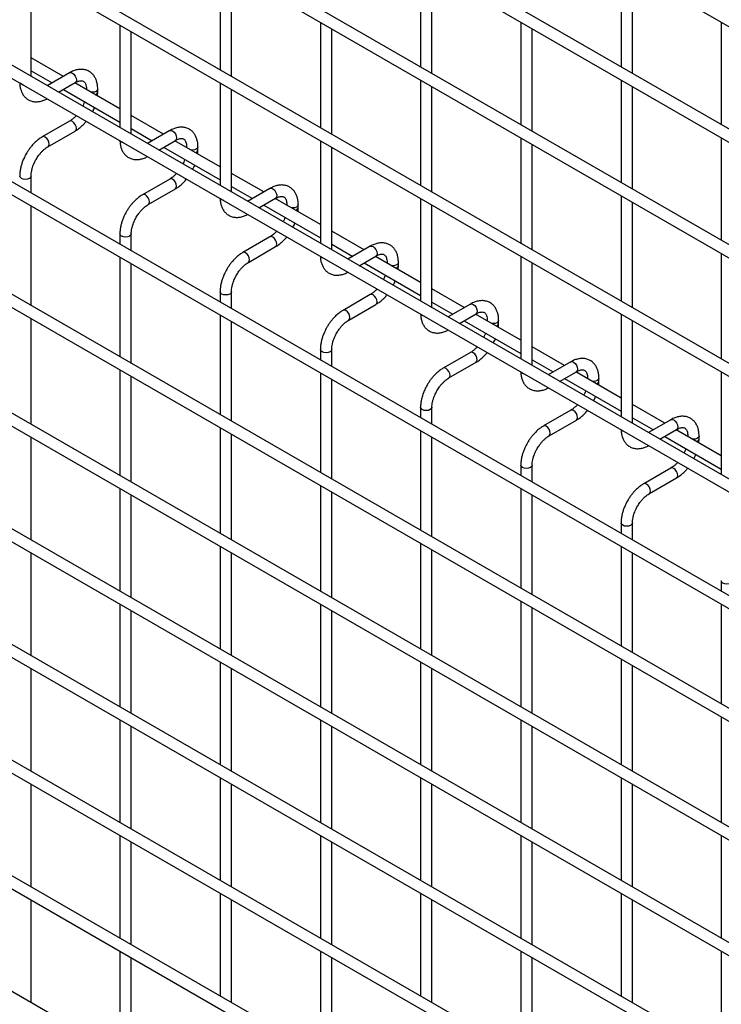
# Model space of a CAD drawing. Header units: inches. Extents: x 0.2 to 10.8, y 0.2 to 8.2.
# Tile 34 of 56: x 9.031 to 9.443, y 5.765 to 6.345. Entities that reach past the tile are written whole.
import ezdxf

# ---------------------------------------------------------------- set-up
doc = ezdxf.new("R2010")
doc.units = ezdxf.units.IN
doc.header["$MEASUREMENT"] = 0

msp = doc.modelspace()

# ---------------------------------------------------------------- linework, layer by layer
for p, q in [((7.78801, 7.29887), (10.55486, 5.7016)), ((10.55819, 5.63933), (7.79134, 7.2366)), ((7.78801, 7.23083), (10.55486, 5.63356)), ((10.55819, 5.57129), (7.79134, 7.16856)), ((7.78801, 7.16278), (10.55486, 5.56551)), ((10.55819, 5.50154), (7.79134, 7.09881)), ((7.78801, 7.09304), (10.55486, 5.49577)), ((10.55819, 5.4335), (7.79134, 7.03076)), ((7.78801, 7.02499), (10.55486, 5.42772)), ((10.55819, 5.36496), (7.79134, 6.96223)), ((7.78801, 6.95646), (10.55486, 5.35919)), ((7.78801, 6.89011), (10.55486, 5.29284)), ((10.48625, 5.34014), (7.85892, 6.85687)), ((10.55819, 5.22887), (7.79134, 6.82614)), ((7.78801, 6.82037), (10.55486, 5.2231)), ((10.55819, 5.16083), (7.79134, 6.75809)), ((7.78801, 6.75232), (10.55486, 5.15505)), ((10.55819, 5.09278), (7.79134, 6.69005)), ((7.78801, 6.68428), (10.55486, 5.08701)), ((10.55819, 5.02474), (7.79134, 6.622)), ((7.78801, 6.61623), (10.55486, 5.01896)), ((10.55819, 4.95669), (7.79134, 6.55396)), ((7.78801, 6.54819), (10.55486, 4.95092)), ((10.55819, 4.88865), (7.79134, 6.48591)), ((9.1487, 6.37727), (9.1487, 6.31522)), ((9.15536, 6.31137), (9.15536, 6.37342)), ((9.26655, 6.37728), (9.26655, 6.31694)), ((9.27322, 6.31309), (9.27322, 6.37343)), ((9.3844, 6.37729), (9.3844, 6.31695)), ((9.39107, 6.3131), (9.39107, 6.37345)), ((9.03751, 6.31136), (9.03751, 6.37171)), ((9.20762, 6.34325), (9.20762, 6.28121)), ((9.32548, 6.34327), (9.32548, 6.28292)), ((9.44333, 6.34328), (9.44333, 6.28293)), ((9.08977, 6.34154), (9.08977, 6.2812)), ((9.09644, 6.27735), (9.09644, 6.33769)), ((9.21429, 6.27736), (9.21429, 6.33941)), ((9.33214, 6.27907), (9.33214, 6.33942)), ((9.05652, 6.3114), (9.03751, 6.32237)), ((9.03751, 6.31467), (9.04985, 6.30755)), ((9.06015, 6.31349), (9.04699, 6.30589)), ((9.26655, 6.30924), (9.26655, 6.24719)), ((9.3844, 6.30925), (9.3844, 6.2489)), ((9.05365, 6.30205), (9.06348, 6.30772)), ((9.05652, 6.3037), (9.08977, 6.28451)), ((9.08977, 6.2922), (9.06319, 6.30755)), ((9.07006, 6.30392), (9.07006, 6.30358)), ((9.07013, 6.30355), (9.07006, 6.30392)), ((9.07673, 6.30219), (9.07673, 6.30392)), ((9.1487, 6.30753), (9.1487, 6.24718)), ((9.15536, 6.24333), (9.15536, 6.30368)), ((9.27322, 6.24334), (9.27322, 6.30539)), ((9.39107, 6.24505), (9.39107, 6.3054)), ((9.06015, 6.28502), (9.04415, 6.27578)), ((9.11545, 6.27738), (9.09644, 6.28836)), ((9.04748, 6.27001), (9.06348, 6.27924)), ((9.09644, 6.28066), (9.10878, 6.27353)), ((9.11908, 6.27948), (9.10591, 6.27188)), ((9.11258, 6.26803), (9.12241, 6.2737)), ((9.1487, 6.25819), (9.12211, 6.27353)), ((9.20762, 6.27351), (9.20762, 6.21316)), ((9.32548, 6.27522), (9.32548, 6.21317)), ((9.44333, 6.27523), (9.44333, 6.21488)), ((9.11545, 6.26968), (9.1487, 6.25049)), ((9.12899, 6.2699), (9.12899, 6.26957)), ((9.12905, 6.26953), (9.12899, 6.2699)), ((9.13565, 6.26817), (9.13565, 6.2699)), ((9.21429, 6.20931), (9.21429, 6.26966)), ((9.33214, 6.20932), (9.33214, 6.27137)), ((9.03751, 6.24283), (9.03751, 6.25274)), ((9.11908, 6.251), (9.10308, 6.24176)), ((9.17437, 6.24337), (9.15536, 6.25434)), ((9.10641, 6.23599), (9.12241, 6.24523)), ((9.15536, 6.24664), (9.16771, 6.23952)), ((9.178, 6.24546), (9.16484, 6.23786)), ((9.17151, 6.23401), (9.18133, 6.23969)), ((9.20762, 6.22417), (9.18104, 6.23952)), ((9.26655, 6.23949), (9.26655, 6.17914)), ((9.3844, 6.2412), (9.3844, 6.17916)), ((9.03751, 6.17648), (9.03751, 6.23513)), ((9.17437, 6.23567), (9.20762, 6.21647)), ((9.18791, 6.23589), (9.18791, 6.23555)), ((9.18798, 6.23551), (9.18791, 6.23588)), ((9.19458, 6.23415), (9.19458, 6.23589)), ((9.27322, 6.1753), (9.27322, 6.23564)), ((9.39107, 6.17531), (9.39107, 6.23736)), ((9.08977, 6.21872), (9.08977, 6.21266)), ((9.09644, 6.20881), (9.09644, 6.21872)), ((9.178, 6.21698), (9.162, 6.20775)), ((9.2333, 6.20935), (9.21429, 6.22032)), ((9.16534, 6.20197), (9.18133, 6.21121)), ((9.21429, 6.21262), (9.22663, 6.2055)), ((9.23693, 6.21144), (9.22376, 6.20384)), ((9.08977, 6.20496), (9.08977, 6.14632)), ((9.23043, 6.19999), (9.24026, 6.20567)), ((9.26655, 6.19015), (9.23997, 6.2055)), ((9.32548, 6.20547), (9.32548, 6.14513)), ((9.44333, 6.20719), (9.44333, 6.14514)), ((9.09644, 6.14247), (9.09644, 6.20111)), ((9.2333, 6.20165), (9.26655, 6.18246)), ((9.24684, 6.20187), (9.24684, 6.20153)), ((9.2469, 6.20149), (9.24684, 6.20187)), ((9.25351, 6.20013), (9.25351, 6.20187)), ((9.33214, 6.14128), (9.33214, 6.20163)), ((9.1487, 6.1847), (9.1487, 6.17864)), ((9.15536, 6.17479), (9.15536, 6.1847)), ((9.23693, 6.18297), (9.22093, 6.17373)), ((9.29222, 6.17533), (9.27322, 6.1863)), ((9.22426, 6.16796), (9.24026, 6.17719)), ((9.27322, 6.17861), (9.28556, 6.17148)), ((9.29585, 6.17743), (9.28269, 6.16983)), ((9.1487, 6.17094), (9.1487, 6.1123)), ((9.28936, 6.16598), (9.29919, 6.17165)), ((9.32548, 6.15614), (9.29889, 6.17148)), ((9.3844, 6.17146), (9.3844, 6.11111)), ((9.03751, 6.10674), (9.03751, 6.16879)), ((9.15536, 6.10845), (9.15536, 6.1671)), ((9.29222, 6.16763), (9.32548, 6.14844)), ((9.30576, 6.16785), (9.30576, 6.16751)), ((9.30583, 6.16748), (9.30576, 6.16785)), ((9.31243, 6.16612), (9.31243, 6.16785)), ((9.39107, 6.10726), (9.39107, 6.16761)), ((9.35115, 6.14131), (9.33214, 6.15229)), ((9.20762, 6.15069), (9.20762, 6.14463)), ((9.21429, 6.14078), (9.21429, 6.15069)), ((9.29585, 6.14895), (9.27985, 6.13971)), ((9.28319, 6.13394), (9.29919, 6.14317)), ((9.33214, 6.14459), (9.34448, 6.13747)), ((9.35478, 6.14341), (9.34162, 6.13581)), ((9.08977, 6.13862), (9.08977, 6.07657)), ((9.09644, 6.07272), (9.09644, 6.13477)), ((9.20762, 6.13693), (9.20762, 6.07828)), ((9.34828, 6.13196), (9.35811, 6.13763)), ((9.3844, 6.12212), (9.35782, 6.13747)), ((9.44333, 6.13744), (9.44333, 6.07709)), ((9.21429, 6.07443), (9.21429, 6.13308)), ((9.35115, 6.13362), (9.3844, 6.11442)), ((9.36469, 6.13384), (9.36469, 6.1335)), ((9.36475, 6.13346), (9.36469, 6.13383)), ((9.37136, 6.1321), (9.37136, 6.13384)), ((9.41008, 6.1073), (9.39107, 6.11827)), ((9.26655, 6.11667), (9.26655, 6.11061)), ((9.27322, 6.10676), (9.27322, 6.11667)), ((9.35478, 6.11493), (9.33878, 6.1057)), ((9.34211, 6.09992), (9.35811, 6.10916)), ((9.39107, 6.11057), (9.40341, 6.10345)), ((9.4137, 6.10939), (9.40054, 6.10179)), ((9.1487, 6.1046), (9.1487, 6.04255)), ((9.15536, 6.0387), (9.15536, 6.10075)), ((9.26655, 6.10291), (9.26655, 6.04426)), ((9.40721, 6.09794), (9.41704, 6.10362)), ((9.44333, 6.0881), (9.41674, 6.10345)), ((9.42362, 6.09982), (9.42362, 6.09948)), ((9.42368, 6.09944), (9.42362, 6.09981)), ((9.43028, 6.09808), (9.43028, 6.09982)), ((9.03751, 6.03869), (9.03751, 6.09904)), ((9.27322, 6.04042), (9.27322, 6.09906)), ((9.41008, 6.0996), (9.44333, 6.0804)), ((9.32548, 6.08265), (9.32548, 6.07659)), ((9.33214, 6.07274), (9.33214, 6.08265)), ((9.4137, 6.08091), (9.39771, 6.07168)), ((9.40104, 6.06591), (9.41704, 6.07514)), ((9.08977, 6.06887), (9.08977, 6.00852)), ((9.09644, 6.00468), (9.09644, 6.06502)), ((9.20762, 6.07058), (9.20762, 6.00854)), ((9.21429, 6.00469), (9.21429, 6.06673)), ((9.32548, 6.06889), (9.32548, 6.01025)), ((9.33214, 6.0064), (9.33214, 6.06504)), ((9.3844, 6.04863), (9.3844, 6.04257)), ((9.39107, 6.03873), (9.39107, 6.04863)), ((9.26655, 6.03657), (9.26655, 5.97452)), ((9.03751, 5.97065), (9.03751, 6.03099)), ((9.1487, 6.03485), (9.1487, 5.97451)), ((9.15536, 5.97066), (9.15536, 6.03101)), ((9.27322, 5.97067), (9.27322, 6.03272)), ((9.3844, 6.03488), (9.3844, 5.97623)), ((9.39107, 5.97238), (9.39107, 6.03103)), ((9.44333, 6.01462), (9.44333, 6.00856)), ((9.32548, 6.00255), (9.32548, 5.9405)), ((9.08977, 6.00083), (9.08977, 5.94048)), ((9.09644, 5.93663), (9.09644, 5.99698)), ((9.20762, 6.00084), (9.20762, 5.94049)), ((9.21429, 5.93664), (9.21429, 5.99699)), ((9.33214, 5.93665), (9.33214, 5.9987)), ((9.44333, 6.00086), (9.44333, 5.94221)), ((9.1487, 5.96681), (9.1487, 5.90646)), ((9.26655, 5.96682), (9.26655, 5.90647)), ((9.3844, 5.96853), (9.3844, 5.90648)), ((9.03751, 5.9026), (9.03751, 5.96295)), ((9.15536, 5.90261), (9.15536, 5.96296)), ((9.27322, 5.90262), (9.27322, 5.96297)), ((9.39107, 5.90264), (9.39107, 5.96468)), ((9.08977, 5.93278), (9.08977, 5.87243)), ((9.20762, 5.93279), (9.20762, 5.87245)), ((9.32548, 5.9328), (9.32548, 5.87246)), ((9.44333, 5.93452), (9.44333, 5.87247)), ((9.09644, 5.86859), (9.09644, 5.92893)), ((9.21429, 5.8686), (9.21429, 5.92894)), ((9.33214, 5.86861), (9.33214, 5.92895)), ((9.1487, 5.89876), (9.1487, 5.83842)), ((9.26655, 5.89878), (9.26655, 5.83843)), ((9.3844, 5.89879), (9.3844, 5.83844)), ((9.03751, 5.83456), (9.03751, 5.8949)), ((9.15536, 5.83457), (9.15536, 5.89492)), ((9.27322, 5.83458), (9.27322, 5.89493)), ((9.39107, 5.83459), (9.39107, 5.89494)), ((9.08977, 5.86474), (9.08977, 5.80439)), ((9.20762, 5.86475), (9.20762, 5.8044)), ((9.32548, 5.86476), (9.32548, 5.80441)), ((9.44333, 5.86477), (9.44333, 5.80442)), ((9.09644, 5.80054), (9.09644, 5.86089)), ((9.21429, 5.80055), (9.21429, 5.8609)), ((9.33214, 5.80056), (9.33214, 5.86091)), ((9.1487, 5.83072), (9.1487, 5.77037)), ((9.26655, 5.83073), (9.26655, 5.77038)), ((9.3844, 5.83074), (9.3844, 5.77039)), ((9.03751, 5.76651), (9.03751, 5.82686)), ((9.15536, 5.76652), (9.15536, 5.82687)), ((9.27322, 5.76653), (9.27322, 5.82688)), ((9.39107, 5.76655), (9.39107, 5.82689)), ((9.08977, 5.79669), (9.08977, 5.73634)), ((9.09644, 5.7325), (9.09644, 5.79284)), ((9.20762, 5.7967), (9.20762, 5.73635)), ((9.21429, 5.73251), (9.21429, 5.79285)), ((9.32548, 5.79671), (9.32548, 5.73637)), ((9.33214, 5.73252), (9.33214, 5.79286)), ((9.44333, 5.79672), (9.44333, 5.73638))]:
    msp.add_line(p, q)
at = {"flags": 128}
for points in [[(9.06015, 6.31349), (9.06091, 6.31364), (9.06182, 6.31333)], [(9.06182, 6.31333), (9.06272, 6.3126), (9.06348, 6.31157), (9.06399, 6.31039), (9.06417, 6.30925), (9.06399, 6.30831), (9.06348, 6.30772), (9.06348, 6.30772)], [(9.03182, 6.30673), (9.0311, 6.30736), (9.03109, 6.30738)], [(9.03294, 6.30631), (9.0329, 6.30631), (9.03182, 6.30673)], [(9.07673, 6.30391), (9.07648, 6.30318), (9.07575, 6.30256), (9.07467, 6.30214), (9.0734, 6.302), (9.07275, 6.30203)], [(9.06348, 6.27924), (9.06348, 6.27924), (9.06399, 6.27983), (9.06417, 6.28077), (9.06399, 6.28191), (9.06348, 6.28309), (9.06272, 6.28412), (9.06182, 6.28485), (9.06091, 6.28517), (9.06015, 6.28502)], [(9.11908, 6.27948), (9.11984, 6.27963), (9.12074, 6.27931)], [(9.12074, 6.27931), (9.12164, 6.27858), (9.12241, 6.27755), (9.12292, 6.27637), (9.1231, 6.27523), (9.12292, 6.27429), (9.12241, 6.2737), (9.12241, 6.2737)], [(9.04582, 6.27562), (9.04492, 6.27593), (9.04415, 6.27578), (9.04414, 6.27578)], [(9.04748, 6.27), (9.04749, 6.27001), (9.048, 6.2706), (9.04818, 6.27153), (9.048, 6.27268), (9.04749, 6.27386), (9.04672, 6.27489), (9.04582, 6.27562)], [(9.09075, 6.27271), (9.09003, 6.27334), (9.09001, 6.27336)], [(9.09187, 6.27229), (9.09183, 6.2723), (9.09075, 6.27271)], [(9.13565, 6.26989), (9.1354, 6.26917), (9.13468, 6.26854), (9.1336, 6.26813), (9.13232, 6.26798), (9.13167, 6.26802)], [(9.03751, 6.25274), (9.03751, 6.25274), (9.03726, 6.252), (9.03654, 6.25138), (9.03546, 6.25096), (9.03418, 6.25081), (9.0329, 6.25096), (9.03182, 6.25138), (9.0311, 6.252), (9.03085, 6.25274), (9.03085, 6.25275)], [(9.12241, 6.24523), (9.12241, 6.24523), (9.12292, 6.24581), (9.1231, 6.24675), (9.12292, 6.2479), (9.12241, 6.24908), (9.12164, 6.25011), (9.12074, 6.25083), (9.11984, 6.25115), (9.11908, 6.251)], [(9.178, 6.24546), (9.17877, 6.24561), (9.17967, 6.24529)], [(9.17967, 6.24529), (9.18057, 6.24457), (9.18133, 6.24354), (9.18185, 6.24236), (9.18202, 6.24121), (9.18185, 6.24027), (9.18133, 6.23969), (9.18133, 6.23969)], [(9.10474, 6.2416), (9.10384, 6.24191), (9.10308, 6.24176), (9.10307, 6.24176)], [(9.1064, 6.23599), (9.10641, 6.23599), (9.10692, 6.23658), (9.1071, 6.23752), (9.10692, 6.23866), (9.10641, 6.23984), (9.10565, 6.24087), (9.10474, 6.2416)], [(9.14967, 6.2387), (9.14895, 6.23932), (9.14894, 6.23934)], [(9.15079, 6.23827), (9.15076, 6.23828), (9.14967, 6.2387)], [(9.19458, 6.23588), (9.19433, 6.23515), (9.1936, 6.23453), (9.19252, 6.23411), (9.19125, 6.23396), (9.1906, 6.234)], [(9.09644, 6.21873), (9.09644, 6.21872), (9.09619, 6.21798), (9.09546, 6.21736), (9.09438, 6.21694), (9.09311, 6.2168), (9.09183, 6.21694), (9.09075, 6.21736), (9.09003, 6.21798), (9.08977, 6.21872), (9.08977, 6.21873)], [(9.18133, 6.21121), (9.18133, 6.21121), (9.18185, 6.2118), (9.18202, 6.21274), (9.18185, 6.21388), (9.18133, 6.21506), (9.18057, 6.21609), (9.17967, 6.21682), (9.17877, 6.21713), (9.178, 6.21698)], [(9.23693, 6.21144), (9.23769, 6.21159), (9.23859, 6.21128)], [(9.23859, 6.21128), (9.2395, 6.21055), (9.24026, 6.20952), (9.24077, 6.20834), (9.24095, 6.2072), (9.24077, 6.20626), (9.24026, 6.20567), (9.24026, 6.20567)], [(9.16367, 6.20758), (9.16277, 6.2079), (9.162, 6.20775), (9.16199, 6.20774)], [(9.16533, 6.20197), (9.16534, 6.20197), (9.16585, 6.20256), (9.16603, 6.2035), (9.16585, 6.20464), (9.16534, 6.20582), (9.16457, 6.20685), (9.16367, 6.20758)], [(9.2086, 6.20468), (9.20788, 6.2053), (9.20786, 6.20533)], [(9.20972, 6.20425), (9.20968, 6.20426), (9.2086, 6.20468)], [(9.25351, 6.20186), (9.25325, 6.20113), (9.25253, 6.20051), (9.25145, 6.20009), (9.25017, 6.19994), (9.24952, 6.19998)], [(9.15536, 6.18471), (9.15536, 6.1847), (9.15511, 6.18397), (9.15439, 6.18334), (9.15331, 6.18293), (9.15203, 6.18278), (9.15076, 6.18293), (9.14967, 6.18334), (9.14895, 6.18397), (9.1487, 6.1847), (9.1487, 6.18471)], [(9.24026, 6.17719), (9.24026, 6.17719), (9.24077, 6.17778), (9.24095, 6.17872), (9.24077, 6.17986), (9.24026, 6.18104), (9.2395, 6.18207), (9.23859, 6.1828), (9.23769, 6.18311), (9.23693, 6.18297)], [(9.29585, 6.17743), (9.29662, 6.17757), (9.29752, 6.17726)], [(9.29752, 6.17726), (9.29842, 6.17653), (9.29919, 6.1755), (9.2997, 6.17432), (9.29988, 6.17318), (9.2997, 6.17224), (9.29919, 6.17165), (9.29919, 6.17165)], [(9.2226, 6.17357), (9.22169, 6.17388), (9.22093, 6.17373), (9.22092, 6.17372)], [(9.22426, 6.16795), (9.22426, 6.16796), (9.22477, 6.16854), (9.22495, 6.16948), (9.22477, 6.17063), (9.22426, 6.17181), (9.2235, 6.17284), (9.2226, 6.17357)], [(9.26753, 6.17066), (9.2668, 6.17129), (9.26679, 6.17131)], [(9.26864, 6.17024), (9.26861, 6.17025), (9.26753, 6.17066)], [(9.31243, 6.16784), (9.31218, 6.16712), (9.31145, 6.16649), (9.31037, 6.16607), (9.3091, 6.16593), (9.30845, 6.16596)], [(9.21429, 6.15069), (9.21429, 6.15069), (9.21404, 6.14995), (9.21331, 6.14933), (9.21223, 6.14891), (9.21096, 6.14876), (9.20968, 6.14891), (9.2086, 6.14933), (9.20788, 6.14995), (9.20762, 6.15069), (9.20762, 6.1507)], [(9.29919, 6.14317), (9.29919, 6.14317), (9.2997, 6.14376), (9.29988, 6.1447), (9.2997, 6.14585), (9.29919, 6.14702), (9.29842, 6.14806), (9.29752, 6.14878), (9.29662, 6.1491), (9.29585, 6.14895)], [(9.35478, 6.14341), (9.35554, 6.14356), (9.35644, 6.14324)], [(9.35644, 6.14324), (9.35735, 6.14252), (9.35811, 6.14148), (9.35862, 6.14031), (9.3588, 6.13916), (9.35862, 6.13822), (9.35811, 6.13763), (9.35811, 6.13763)], [(9.28152, 6.13955), (9.28062, 6.13986), (9.27985, 6.13971), (9.27984, 6.13971)], [(9.28318, 6.13394), (9.28319, 6.13394), (9.2837, 6.13453), (9.28388, 6.13547), (9.2837, 6.13661), (9.28319, 6.13779), (9.28242, 6.13882), (9.28152, 6.13955)], [(9.32645, 6.13665), (9.32573, 6.13727), (9.32571, 6.13729)], [(9.32757, 6.13622), (9.32753, 6.13623), (9.32645, 6.13665)], [(9.37136, 6.13383), (9.3711, 6.1331), (9.37038, 6.13247), (9.3693, 6.13206), (9.36802, 6.13191), (9.36737, 6.13195)], [(9.27322, 6.11668), (9.27322, 6.11667), (9.27296, 6.11593), (9.27224, 6.11531), (9.27116, 6.11489), (9.26988, 6.11474), (9.26861, 6.11489), (9.26753, 6.11531), (9.2668, 6.11593), (9.26655, 6.11667), (9.26655, 6.11668)], [(9.35811, 6.10916), (9.35811, 6.10916), (9.35862, 6.10975), (9.3588, 6.11068), (9.35862, 6.11183), (9.35811, 6.11301), (9.35735, 6.11404), (9.35644, 6.11477), (9.35554, 6.11508), (9.35478, 6.11493)], [(9.34045, 6.10553), (9.33954, 6.10584), (9.33878, 6.1057), (9.33877, 6.10569)], [(9.34211, 6.09992), (9.34211, 6.09992), (9.34262, 6.10051), (9.3428, 6.10145), (9.34262, 6.10259), (9.34211, 6.10377), (9.34135, 6.1048), (9.34045, 6.10553)], [(9.4137, 6.10939), (9.41447, 6.10954), (9.41537, 6.10923)], [(9.41537, 6.10923), (9.41627, 6.1085), (9.41704, 6.10747), (9.41755, 6.10629), (9.41773, 6.10514), (9.41755, 6.10421), (9.41704, 6.10362), (9.41704, 6.10362)], [(9.38538, 6.10263), (9.38465, 6.10325), (9.38464, 6.10327)], [(9.3865, 6.1022), (9.38646, 6.10221), (9.38538, 6.10263)], [(9.43028, 6.09981), (9.43003, 6.09908), (9.42931, 6.09846), (9.42822, 6.09804), (9.42695, 6.09789), (9.4263, 6.09793)], [(9.33214, 6.08266), (9.33214, 6.08265), (9.33189, 6.08192), (9.33117, 6.08129), (9.33008, 6.08087), (9.32881, 6.08073), (9.32753, 6.08087), (9.32645, 6.08129), (9.32573, 6.08192), (9.32548, 6.08265), (9.32548, 6.08266)], [(9.41704, 6.07514), (9.41704, 6.07514), (9.41755, 6.07573), (9.41773, 6.07667), (9.41755, 6.07781), (9.41704, 6.07899), (9.41627, 6.08002), (9.41537, 6.08075), (9.41447, 6.08106), (9.4137, 6.08091)], [(9.39937, 6.07151), (9.39847, 6.07183), (9.39771, 6.07168), (9.3977, 6.07167)], [(9.40103, 6.0659), (9.40104, 6.06591), (9.40155, 6.06649), (9.40173, 6.06743), (9.40155, 6.06858), (9.40104, 6.06975), (9.40027, 6.07079), (9.39937, 6.07151)], [(9.39107, 6.04864), (9.39107, 6.04863), (9.39081, 6.0479), (9.39009, 6.04727), (9.38901, 6.04686), (9.38773, 6.04671), (9.38646, 6.04686), (9.38538, 6.04727), (9.38465, 6.0479), (9.3844, 6.04863), (9.3844, 6.04865)], [(9.44999, 6.01462), (9.44999, 6.01462), (9.44974, 6.01388), (9.44902, 6.01326), (9.44794, 6.01284), (9.44666, 6.01269), (9.44538, 6.01284), (9.4443, 6.01326), (9.44358, 6.01388), (9.44333, 6.01462), (9.44333, 6.01463)]]:
    msp.add_lwpolyline(points, dxfattribs=at)
for centre in [(9.07471, 6.30257), (9.13364, 6.26855), (9.19256, 6.23454), (9.25149, 6.20052), (9.31041, 6.1665), (9.36934, 6.13248), (9.42827, 6.09847)]:
    msp.add_arc(centre, 0.00205, 285.22686, 348.9837)
for points, knots in [([(9.0767, 6.30391), (9.0767, 6.3044), (9.0767, 6.30563), (9.0764, 6.30748), (9.07581, 6.30945), (9.0749, 6.31125), (9.07367, 6.31283), (9.0721, 6.31414), (9.07017, 6.31509), (9.06802, 6.31555), (9.06578, 6.31552), (9.06357, 6.31505), (9.06168, 6.31435), (9.06056, 6.31369), (9.06016, 6.31345)], [0, 0, 0, 0, 0.055592, 0.138527, 0.222447, 0.30698, 0.392218, 0.479262, 0.570513, 0.669513, 0.760726, 0.854051, 0.947574, 1, 1, 1, 1]), ([(9.06348, 6.30771), (9.06384, 6.3079), (9.0646, 6.30832), (9.06567, 6.30869), (9.06666, 6.30887), (9.06749, 6.30885), (9.06818, 6.30865), (9.06872, 6.3083), (9.06925, 6.30766), (9.06968, 6.30675), (9.06996, 6.30552), (9.07009, 6.30454), (9.07006, 6.30395), (9.07006, 6.30392)], [0, 0, 0, 0, 0.076341, 0.164647, 0.254489, 0.348472, 0.453572, 0.589697, 0.695681, 0.796643, 0.895926, 0.994247, 1, 1, 1, 1]), ([(9.03089, 6.30749), (9.03089, 6.30721), (9.03089, 6.3062), (9.03118, 6.30455), (9.03176, 6.30258), (9.03266, 6.30077), (9.03388, 6.29918), (9.03545, 6.29786), (9.03738, 6.2969), (9.03952, 6.29643), (9.04177, 6.29644), (9.04398, 6.2969), (9.04572, 6.29752), (9.04669, 6.29808), (9.04694, 6.29822)], [0, 0, 0, 0, 0.032833, 0.119629, 0.207459, 0.295935, 0.385138, 0.47619, 0.571564, 0.674943, 0.770332, 0.867962, 0.965877, 1, 1, 1, 1]), ([(9.07657, 6.29983), (9.07664, 6.30039), (9.07674, 6.30119), (9.07671, 6.30195), (9.0767, 6.30217)], [0, 0, 0, 0, 0.702391, 1, 1, 1, 1]), ([(9.06898, 6.29651), (9.06889, 6.29625), (9.06864, 6.29552), (9.06826, 6.29462), (9.06794, 6.29401), (9.06785, 6.29385)], [0, 0, 0, 0, 0.2900903, 0.8203618, 1, 1, 1, 1]), ([(9.07362, 6.29052), (9.07387, 6.291), (9.07433, 6.29185), (9.07469, 6.29273), (9.07484, 6.29312)], [0, 0, 0, 0, 0.558376, 1, 1, 1, 1]), ([(9.06411, 6.28831), (9.06406, 6.28825), (9.06364, 6.28776), (9.06278, 6.28695), (9.06156, 6.28593), (9.06066, 6.28529), (9.06021, 6.28506), (9.06015, 6.28503)], [0, 0, 0, 0, 0.039471, 0.334652, 0.644259, 0.95918, 1, 1, 1, 1]), ([(9.06348, 6.27928), (9.06378, 6.27945), (9.06476, 6.27998), (9.06632, 6.28117), (9.06806, 6.28275), (9.06926, 6.28402), (9.06986, 6.28476), (9.06998, 6.28492)], [0, 0, 0, 0, 0.129124, 0.41882, 0.688076, 0.933929, 1, 1, 1, 1]), ([(9.13563, 6.26989), (9.13563, 6.27038), (9.13563, 6.27161), (9.13532, 6.27346), (9.13474, 6.27543), (9.13383, 6.27723), (9.1326, 6.27881), (9.13102, 6.28012), (9.12909, 6.28107), (9.12694, 6.28153), (9.1247, 6.28151), (9.12249, 6.28103), (9.1206, 6.28033), (9.11948, 6.27967), (9.11908, 6.27943)], [0, 0, 0, 0, 0.055592, 0.138527, 0.222447, 0.30698, 0.392218, 0.479262, 0.570513, 0.669513, 0.760726, 0.854051, 0.947574, 1, 1, 1, 1]), ([(9.04416, 6.27574), (9.04388, 6.27559), (9.04292, 6.27507), (9.04138, 6.2739), (9.03961, 6.27233), (9.03816, 6.27076), (9.0369, 6.26921), (9.03576, 6.26763), (9.03506, 6.26647), (9.0347, 6.26587)], [0, 0, 0, 0, 0.076054, 0.263021, 0.437352, 0.597786, 0.719603, 0.857444, 1, 1, 1, 1]), ([(9.08981, 6.27347), (9.08981, 6.2732), (9.08982, 6.27218), (9.0901, 6.27053), (9.09068, 6.26856), (9.09158, 6.26676), (9.09281, 6.26516), (9.09438, 6.26385), (9.0963, 6.26288), (9.09845, 6.26241), (9.10069, 6.26242), (9.1029, 6.26289), (9.10464, 6.2635), (9.10562, 6.26406), (9.10587, 6.26421)], [0, 0, 0, 0, 0.032833, 0.119629, 0.207459, 0.295935, 0.385138, 0.47619, 0.571564, 0.674943, 0.770332, 0.867962, 0.965877, 1, 1, 1, 1]), ([(9.12241, 6.27369), (9.12276, 6.27389), (9.12353, 6.27431), (9.1246, 6.27467), (9.12558, 6.27485), (9.12641, 6.27483), (9.12711, 6.27464), (9.12765, 6.27429), (9.12817, 6.27364), (9.12861, 6.27273), (9.12889, 6.2715), (9.12902, 6.27053), (9.12898, 6.26993), (9.12898, 6.2699)], [0, 0, 0, 0, 0.076341, 0.164647, 0.254489, 0.348472, 0.453572, 0.589697, 0.695681, 0.796643, 0.895926, 0.994247, 1, 1, 1, 1]), ([(9.04048, 6.26254), (9.04094, 6.26329), (9.04159, 6.26435), (9.04268, 6.26576), (9.04364, 6.26689), (9.04482, 6.26806), (9.04606, 6.26908), (9.04697, 6.26973), (9.04742, 6.26996), (9.04748, 6.26999)], [0, 0, 0, 0, 0.233186, 0.328025, 0.483332, 0.641352, 0.807119, 0.975755, 1, 1, 1, 1]), ([(9.13549, 6.26581), (9.13556, 6.26637), (9.13567, 6.26717), (9.13564, 6.26793), (9.13563, 6.26816)], [0, 0, 0, 0, 0.702391, 1, 1, 1, 1]), ([(9.0347, 6.26587), (9.03419, 6.26493), (9.03347, 6.2636), (9.03262, 6.26156), (9.03199, 6.25982), (9.03142, 6.25774), (9.03103, 6.25561), (9.03084, 6.25392), (9.03087, 6.25298), (9.03087, 6.25275)], [0, 0, 0, 0, 0.22114, 0.311302, 0.459898, 0.612592, 0.774999, 0.943044, 1, 1, 1, 1]), ([(9.03752, 6.25274), (9.03754, 6.25323), (9.03756, 6.25425), (9.03786, 6.25598), (9.0383, 6.25765), (9.03885, 6.2592), (9.03952, 6.26079), (9.04012, 6.26189), (9.04048, 6.26254)], [0, 0, 0, 0, 0.169323, 0.352373, 0.534052, 0.667576, 0.805635, 1, 1, 1, 1]), ([(9.12791, 6.26249), (9.12782, 6.26223), (9.12756, 6.2615), (9.12719, 6.2606), (9.12686, 6.25999), (9.12678, 6.25983)], [0, 0, 0, 0, 0.2900903, 0.8203618, 1, 1, 1, 1]), ([(9.13254, 6.25651), (9.1328, 6.25698), (9.13325, 6.25783), (9.13361, 6.25872), (9.13377, 6.25911)], [0, 0, 0, 0, 0.558376, 1, 1, 1, 1]), ([(9.12304, 6.2543), (9.12299, 6.25424), (9.12257, 6.25375), (9.12171, 6.25293), (9.12048, 6.25191), (9.11958, 6.25127), (9.11913, 6.25104), (9.11908, 6.25101)], [0, 0, 0, 0, 0.039471, 0.334652, 0.644259, 0.95918, 1, 1, 1, 1]), ([(9.1224, 6.24527), (9.12271, 6.24543), (9.12369, 6.24597), (9.12524, 6.24716), (9.12698, 6.24873), (9.12819, 6.25), (9.12878, 6.25075), (9.12891, 6.2509)], [0, 0, 0, 0, 0.129124, 0.41882, 0.688076, 0.933929, 1, 1, 1, 1]), ([(9.19455, 6.23587), (9.19455, 6.23637), (9.19455, 6.2376), (9.19425, 6.23945), (9.19366, 6.24141), (9.19275, 6.24321), (9.19152, 6.2448), (9.18995, 6.2461), (9.18802, 6.24706), (9.18587, 6.24752), (9.18363, 6.24749), (9.18142, 6.24701), (9.17953, 6.24632), (9.17841, 6.24566), (9.17801, 6.24542)], [0, 0, 0, 0, 0.055592, 0.138527, 0.222447, 0.30698, 0.392218, 0.479262, 0.570513, 0.669513, 0.760726, 0.854051, 0.947574, 1, 1, 1, 1]), ([(9.10308, 6.24172), (9.1028, 6.24157), (9.10184, 6.24106), (9.10031, 6.23988), (9.09854, 6.23831), (9.09708, 6.23674), (9.09582, 6.23519), (9.09469, 6.23361), (9.09398, 6.23245), (9.09363, 6.23186)], [0, 0, 0, 0, 0.076054, 0.263021, 0.437352, 0.597786, 0.719603, 0.857444, 1, 1, 1, 1]), ([(9.14874, 6.23946), (9.14874, 6.23918), (9.14875, 6.23817), (9.14903, 6.23652), (9.14961, 6.23454), (9.15051, 6.23274), (9.15174, 6.23115), (9.15331, 6.22983), (9.15523, 6.22887), (9.15738, 6.22839), (9.15962, 6.2284), (9.16183, 6.22887), (9.16357, 6.22948), (9.16454, 6.23004), (9.16479, 6.23019)], [0, 0, 0, 0, 0.0328334, 0.1196291, 0.2074588, 0.2959349, 0.3851375, 0.4761899, 0.5715644, 0.6749426, 0.7703316, 0.8679615, 0.9658774, 1, 1, 1, 1]), ([(9.18133, 6.23967), (9.18169, 6.23987), (9.18245, 6.24029), (9.18352, 6.24065), (9.18451, 6.24083), (9.18534, 6.24081), (9.18603, 6.24062), (9.18657, 6.24027), (9.1871, 6.23962), (9.18753, 6.23872), (9.18781, 6.23749), (9.18794, 6.23651), (9.18791, 6.23592), (9.18791, 6.23588)], [0, 0, 0, 0, 0.076341, 0.164647, 0.254489, 0.348472, 0.453572, 0.589697, 0.695681, 0.796643, 0.895926, 0.994247, 1, 1, 1, 1]), ([(9.0994, 6.22852), (9.09986, 6.22927), (9.10051, 6.23033), (9.1016, 6.23175), (9.10257, 6.23287), (9.10375, 6.23405), (9.10498, 6.23506), (9.10589, 6.23571), (9.10635, 6.23595), (9.10641, 6.23598)], [0, 0, 0, 0, 0.233186, 0.328025, 0.483332, 0.641352, 0.807119, 0.975755, 1, 1, 1, 1]), ([(9.19442, 6.23179), (9.19449, 6.23236), (9.19459, 6.23316), (9.19456, 6.23391), (9.19455, 6.23414)], [0, 0, 0, 0, 0.702391, 1, 1, 1, 1]), ([(9.09363, 6.23186), (9.09312, 6.23091), (9.0924, 6.22958), (9.09154, 6.22755), (9.09091, 6.2258), (9.09034, 6.22372), (9.08995, 6.22159), (9.08976, 6.2199), (9.08979, 6.21897), (9.0898, 6.21873)], [0, 0, 0, 0, 0.22114, 0.311302, 0.459898, 0.612592, 0.774999, 0.943044, 1, 1, 1, 1]), ([(9.09645, 6.21873), (9.09646, 6.21921), (9.09649, 6.22023), (9.09678, 6.22196), (9.09723, 6.22363), (9.09778, 6.22518), (9.09845, 6.22678), (9.09905, 6.22788), (9.0994, 6.22852)], [0, 0, 0, 0, 0.169323, 0.352373, 0.534052, 0.667576, 0.805635, 1, 1, 1, 1]), ([(9.18683, 6.22847), (9.18674, 6.22822), (9.18649, 6.22749), (9.18612, 6.22659), (9.18579, 6.22597), (9.1857, 6.22582)], [0, 0, 0, 0, 0.2900903, 0.8203618, 1, 1, 1, 1]), ([(9.19147, 6.22249), (9.19172, 6.22296), (9.19218, 6.22382), (9.19254, 6.2247), (9.19269, 6.22509)], [0, 0, 0, 0, 0.558376, 1, 1, 1, 1]), ([(9.18196, 6.22028), (9.18191, 6.22022), (9.18149, 6.21973), (9.18063, 6.21891), (9.17941, 6.21789), (9.17851, 6.21725), (9.17806, 6.21702), (9.17801, 6.217)], [0, 0, 0, 0, 0.0394713, 0.3346516, 0.6442592, 0.9591801, 1, 1, 1, 1]), ([(9.18133, 6.21125), (9.18163, 6.21141), (9.18262, 6.21195), (9.18417, 6.21314), (9.18591, 6.21472), (9.18711, 6.21598), (9.18771, 6.21673), (9.18783, 6.21689)], [0, 0, 0, 0, 0.129124, 0.41882, 0.688076, 0.933929, 1, 1, 1, 1]), ([(9.25348, 6.20186), (9.25348, 6.20235), (9.25348, 6.20358), (9.25317, 6.20543), (9.25259, 6.2074), (9.25168, 6.20919), (9.25045, 6.21078), (9.24887, 6.21209), (9.24694, 6.21304), (9.24479, 6.2135), (9.24255, 6.21347), (9.24034, 6.213), (9.23845, 6.2123), (9.23733, 6.21164), (9.23693, 6.2114)], [0, 0, 0, 0, 0.055592, 0.138527, 0.222447, 0.30698, 0.392218, 0.479262, 0.570513, 0.669513, 0.760726, 0.854051, 0.947574, 1, 1, 1, 1]), ([(9.16201, 6.20771), (9.16173, 6.20756), (9.16077, 6.20704), (9.15923, 6.20586), (9.15747, 6.20429), (9.15601, 6.20273), (9.15475, 6.20117), (9.15361, 6.1996), (9.15291, 6.19843), (9.15255, 6.19784)], [0, 0, 0, 0, 0.076054, 0.263021, 0.437352, 0.597786, 0.719603, 0.857444, 1, 1, 1, 1]), ([(9.20766, 6.20544), (9.20767, 6.20516), (9.20767, 6.20415), (9.20795, 6.2025), (9.20853, 6.20053), (9.20944, 6.19872), (9.21066, 6.19713), (9.21223, 6.19581), (9.21416, 6.19485), (9.2163, 6.19438), (9.21854, 6.19439), (9.22075, 6.19485), (9.2225, 6.19547), (9.22347, 6.19603), (9.22372, 6.19617)], [0, 0, 0, 0, 0.032833, 0.119629, 0.207459, 0.295935, 0.385138, 0.47619, 0.571564, 0.674943, 0.770332, 0.867962, 0.965877, 1, 1, 1, 1]), ([(9.24026, 6.20566), (9.24061, 6.20585), (9.24138, 6.20627), (9.24245, 6.20664), (9.24344, 6.20682), (9.24426, 6.2068), (9.24496, 6.2066), (9.2455, 6.20625), (9.24602, 6.20561), (9.24646, 6.2047), (9.24674, 6.20347), (9.24687, 6.20249), (9.24683, 6.2019), (9.24683, 6.20187)], [0, 0, 0, 0, 0.076341, 0.164647, 0.254489, 0.348472, 0.453572, 0.589697, 0.695681, 0.796643, 0.895926, 0.994247, 1, 1, 1, 1]), ([(9.15833, 6.19451), (9.15879, 6.19526), (9.15944, 6.19631), (9.16053, 6.19773), (9.16149, 6.19885), (9.16267, 6.20003), (9.16391, 6.20104), (9.16482, 6.2017), (9.16527, 6.20193), (9.16533, 6.20196)], [0, 0, 0, 0, 0.233186, 0.328025, 0.483332, 0.641352, 0.807119, 0.975755, 1, 1, 1, 1]), ([(9.25335, 6.19778), (9.25342, 6.19834), (9.25352, 6.19914), (9.25349, 6.1999), (9.25348, 6.20012)], [0, 0, 0, 0, 0.702391, 1, 1, 1, 1]), ([(9.15255, 6.19784), (9.15204, 6.19689), (9.15132, 6.19556), (9.15047, 6.19353), (9.14984, 6.19178), (9.14927, 6.18971), (9.14888, 6.18757), (9.14869, 6.18588), (9.14872, 6.18495), (9.14873, 6.18471)], [0, 0, 0, 0, 0.22114, 0.311302, 0.459898, 0.612592, 0.774999, 0.943044, 1, 1, 1, 1]), ([(9.15537, 6.18471), (9.15539, 6.1852), (9.15541, 6.18621), (9.15571, 6.18794), (9.15615, 6.18962), (9.1567, 6.19116), (9.15737, 6.19276), (9.15798, 6.19386), (9.15833, 6.19451)], [0, 0, 0, 0, 0.169323, 0.352373, 0.534052, 0.667576, 0.805635, 1, 1, 1, 1]), ([(9.24576, 6.19446), (9.24567, 6.1942), (9.24542, 6.19347), (9.24504, 6.19257), (9.24471, 6.19195), (9.24463, 6.1918)], [0, 0, 0, 0, 0.2900903, 0.8203618, 1, 1, 1, 1]), ([(9.25039, 6.18847), (9.25065, 6.18895), (9.25111, 6.1898), (9.25146, 6.19068), (9.25162, 6.19107)], [0, 0, 0, 0, 0.558376, 1, 1, 1, 1]), ([(9.24089, 6.18626), (9.24084, 6.1862), (9.24042, 6.18571), (9.23956, 6.1849), (9.23833, 6.18388), (9.23743, 6.18323), (9.23698, 6.18301), (9.23693, 6.18298)], [0, 0, 0, 0, 0.0394713, 0.3346516, 0.6442592, 0.9591801, 1, 1, 1, 1]), ([(9.24025, 6.17723), (9.24056, 6.1774), (9.24154, 6.17793), (9.24309, 6.17912), (9.24483, 6.1807), (9.24604, 6.18197), (9.24663, 6.18271), (9.24676, 6.18287)], [0, 0, 0, 0, 0.129124, 0.41882, 0.688076, 0.933929, 1, 1, 1, 1]), ([(9.3124, 6.16784), (9.3124, 6.16833), (9.3124, 6.16956), (9.3121, 6.17141), (9.31151, 6.17338), (9.31061, 6.17518), (9.30937, 6.17676), (9.3078, 6.17807), (9.30587, 6.17902), (9.30372, 6.17948), (9.30148, 6.17945), (9.29927, 6.17898), (9.29738, 6.17828), (9.29626, 6.17762), (9.29586, 6.17738)], [0, 0, 0, 0, 0.055592, 0.138527, 0.222447, 0.30698, 0.392218, 0.479262, 0.570513, 0.669513, 0.760726, 0.854051, 0.947574, 1, 1, 1, 1]), ([(9.22093, 6.17369), (9.22066, 6.17354), (9.21969, 6.17302), (9.21816, 6.17185), (9.21639, 6.17027), (9.21493, 6.16871), (9.21367, 6.16716), (9.21254, 6.16558), (9.21184, 6.16441), (9.21148, 6.16382)], [0, 0, 0, 0, 0.076054, 0.263021, 0.437352, 0.597786, 0.719603, 0.857444, 1, 1, 1, 1]), ([(9.26659, 6.17142), (9.26659, 6.17115), (9.2666, 6.17013), (9.26688, 6.16848), (9.26746, 6.16651), (9.26836, 6.1647), (9.26959, 6.16311), (9.27116, 6.1618), (9.27308, 6.16083), (9.27523, 6.16036), (9.27747, 6.16037), (9.27968, 6.16084), (9.28142, 6.16145), (9.28239, 6.16201), (9.28264, 6.16216)], [0, 0, 0, 0, 0.0328334, 0.1196291, 0.2074588, 0.2959349, 0.3851375, 0.4761899, 0.5715644, 0.6749426, 0.7703316, 0.8679615, 0.9658774, 1, 1, 1, 1]), ([(9.29918, 6.17164), (9.29954, 6.17183), (9.3003, 6.17226), (9.30137, 6.17262), (9.30236, 6.1728), (9.30319, 6.17278), (9.30388, 6.17258), (9.30442, 6.17224), (9.30495, 6.17159), (9.30539, 6.17068), (9.30567, 6.16945), (9.3058, 6.16848), (9.30576, 6.16788), (9.30576, 6.16785)], [0, 0, 0, 0, 0.076341, 0.164647, 0.254489, 0.348472, 0.453572, 0.589697, 0.695681, 0.796643, 0.895926, 0.994247, 1, 1, 1, 1]), ([(9.21148, 6.16382), (9.21097, 6.16288), (9.21025, 6.16155), (9.20939, 6.15951), (9.20877, 6.15777), (9.20819, 6.15569), (9.2078, 6.15356), (9.20761, 6.15187), (9.20764, 6.15093), (9.20765, 6.1507)], [0, 0, 0, 0, 0.22114, 0.311302, 0.459898, 0.612592, 0.774999, 0.943044, 1, 1, 1, 1]), ([(9.21725, 6.16049), (9.21771, 6.16124), (9.21837, 6.1623), (9.21945, 6.16371), (9.22042, 6.16483), (9.2216, 6.16601), (9.22283, 6.16703), (9.22374, 6.16768), (9.2242, 6.16791), (9.22426, 6.16794)], [0, 0, 0, 0, 0.233186, 0.328025, 0.483332, 0.641352, 0.807119, 0.975755, 1, 1, 1, 1]), ([(9.31227, 6.16376), (9.31234, 6.16432), (9.31244, 6.16512), (9.31241, 6.16588), (9.3124, 6.16611)], [0, 0, 0, 0, 0.702391, 1, 1, 1, 1]), ([(9.2143, 6.15069), (9.21431, 6.15118), (9.21434, 6.1522), (9.21463, 6.15392), (9.21508, 6.1556), (9.21563, 6.15715), (9.2163, 6.15874), (9.2169, 6.15984), (9.21725, 6.16049)], [0, 0, 0, 0, 0.169323, 0.352373, 0.534052, 0.667576, 0.805635, 1, 1, 1, 1]), ([(9.30469, 6.16044), (9.3046, 6.16018), (9.30434, 6.15945), (9.30397, 6.15855), (9.30364, 6.15794), (9.30356, 6.15778)], [0, 0, 0, 0, 0.2900903, 0.8203618, 1, 1, 1, 1]), ([(9.29981, 6.15224), (9.29976, 6.15219), (9.29934, 6.1517), (9.29848, 6.15088), (9.29726, 6.14986), (9.29636, 6.14922), (9.29591, 6.14899), (9.29586, 6.14896)], [0, 0, 0, 0, 0.039471, 0.334652, 0.644259, 0.95918, 1, 1, 1, 1]), ([(9.30932, 6.15445), (9.30957, 6.15493), (9.31003, 6.15578), (9.31039, 6.15667), (9.31055, 6.15706)], [0, 0, 0, 0, 0.558376, 1, 1, 1, 1]), ([(9.29918, 6.14322), (9.29948, 6.14338), (9.30047, 6.14391), (9.30202, 6.14511), (9.30376, 6.14668), (9.30496, 6.14795), (9.30556, 6.1487), (9.30569, 6.14885)], [0, 0, 0, 0, 0.129124, 0.41882, 0.688076, 0.933929, 1, 1, 1, 1]), ([(9.37133, 6.13382), (9.37133, 6.13432), (9.37133, 6.13554), (9.37103, 6.1374), (9.37044, 6.13936), (9.36953, 6.14116), (9.3683, 6.14275), (9.36673, 6.14405), (9.36479, 6.145), (9.36265, 6.14547), (9.3604, 6.14544), (9.35819, 6.14496), (9.3563, 6.14427), (9.35519, 6.1436), (9.35478, 6.14337)], [0, 0, 0, 0, 0.055592, 0.138527, 0.222447, 0.30698, 0.392218, 0.479262, 0.570513, 0.669513, 0.760726, 0.854051, 0.947574, 1, 1, 1, 1]), ([(9.27986, 6.13967), (9.27958, 6.13952), (9.27862, 6.13901), (9.27708, 6.13783), (9.27532, 6.13626), (9.27386, 6.13469), (9.2726, 6.13314), (9.27146, 6.13156), (9.27076, 6.1304), (9.2704, 6.1298)], [0, 0, 0, 0, 0.076054, 0.263021, 0.437352, 0.597786, 0.719603, 0.857444, 1, 1, 1, 1]), ([(9.32551, 6.13741), (9.32552, 6.13713), (9.32552, 6.13611), (9.3258, 6.13447), (9.32638, 6.13249), (9.32729, 6.13069), (9.32851, 6.12909), (9.33008, 6.12778), (9.33201, 6.12682), (9.33415, 6.12634), (9.33639, 6.12635), (9.33861, 6.12682), (9.34035, 6.12743), (9.34132, 6.12799), (9.34157, 6.12814)], [0, 0, 0, 0, 0.032833, 0.119629, 0.207459, 0.295935, 0.385138, 0.47619, 0.571564, 0.674943, 0.770332, 0.867962, 0.965877, 1, 1, 1, 1]), ([(9.35811, 6.13762), (9.35846, 6.13782), (9.35923, 6.13824), (9.3603, 6.1386), (9.36129, 6.13878), (9.36212, 6.13876), (9.36281, 6.13857), (9.36335, 6.13822), (9.36388, 6.13757), (9.36431, 6.13667), (9.36459, 6.13543), (9.36472, 6.13446), (9.36469, 6.13386), (9.36468, 6.13383)], [0, 0, 0, 0, 0.076341, 0.164647, 0.254489, 0.348472, 0.453572, 0.589697, 0.695681, 0.796643, 0.895926, 0.994247, 1, 1, 1, 1]), ([(9.2704, 6.1298), (9.26989, 6.12886), (9.26917, 6.12753), (9.26832, 6.12549), (9.26769, 6.12375), (9.26712, 6.12167), (9.26673, 6.11954), (9.26654, 6.11785), (9.26657, 6.11692), (9.26658, 6.11668)], [0, 0, 0, 0, 0.22114, 0.311302, 0.459898, 0.612592, 0.774999, 0.943044, 1, 1, 1, 1]), ([(9.27618, 6.12647), (9.27664, 6.12722), (9.27729, 6.12828), (9.27838, 6.1297), (9.27934, 6.13082), (9.28053, 6.13199), (9.28176, 6.13301), (9.28267, 6.13366), (9.28313, 6.1339), (9.28318, 6.13393)], [0, 0, 0, 0, 0.233186, 0.328025, 0.483332, 0.641352, 0.807119, 0.975755, 1, 1, 1, 1]), ([(9.3712, 6.12974), (9.37127, 6.1303), (9.37137, 6.13111), (9.37134, 6.13186), (9.37133, 6.13209)], [0, 0, 0, 0, 0.702391, 1, 1, 1, 1]), ([(9.27323, 6.11668), (9.27324, 6.11716), (9.27326, 6.11818), (9.27356, 6.11991), (9.274, 6.12158), (9.27455, 6.12313), (9.27523, 6.12472), (9.27583, 6.12583), (9.27618, 6.12647)], [0, 0, 0, 0, 0.169323, 0.352373, 0.534052, 0.667576, 0.805635, 1, 1, 1, 1]), ([(9.36361, 6.12642), (9.36352, 6.12616), (9.36327, 6.12544), (9.36289, 6.12454), (9.36256, 6.12392), (9.36248, 6.12376)], [0, 0, 0, 0, 0.2900903, 0.8203618, 1, 1, 1, 1]), ([(9.36824, 6.12044), (9.3685, 6.12091), (9.36896, 6.12177), (9.36931, 6.12265), (9.36947, 6.12304)], [0, 0, 0, 0, 0.558376, 1, 1, 1, 1]), ([(9.35874, 6.11823), (9.35869, 6.11817), (9.35827, 6.11768), (9.35741, 6.11686), (9.35618, 6.11584), (9.35528, 6.1152), (9.35483, 6.11497), (9.35478, 6.11494)], [0, 0, 0, 0, 0.039471, 0.334652, 0.644259, 0.95918, 1, 1, 1, 1]), ([(9.35811, 6.1092), (9.35841, 6.10936), (9.35939, 6.1099), (9.36094, 6.11109), (9.36269, 6.11266), (9.36389, 6.11393), (9.36448, 6.11468), (9.36461, 6.11484)], [0, 0, 0, 0, 0.129124, 0.41882, 0.688076, 0.933929, 1, 1, 1, 1]), ([(9.43026, 6.09981), (9.43025, 6.1003), (9.43025, 6.10153), (9.42995, 6.10338), (9.42936, 6.10534), (9.42846, 6.10714), (9.42723, 6.10873), (9.42565, 6.11004), (9.42372, 6.11099), (9.42157, 6.11145), (9.41933, 6.11142), (9.41712, 6.11095), (9.41523, 6.11025), (9.41411, 6.10959), (9.41371, 6.10935)], [0, 0, 0, 0, 0.055592, 0.138527, 0.222447, 0.30698, 0.392218, 0.479262, 0.570513, 0.669513, 0.760726, 0.854051, 0.947574, 1, 1, 1, 1]), ([(9.33879, 6.10566), (9.33851, 6.10551), (9.33755, 6.10499), (9.33601, 6.10381), (9.33424, 6.10224), (9.33278, 6.10068), (9.33152, 6.09912), (9.33039, 6.09755), (9.32969, 6.09638), (9.32933, 6.09579)], [0, 0, 0, 0, 0.076054, 0.263021, 0.437352, 0.597786, 0.719603, 0.857444, 1, 1, 1, 1]), ([(9.3351, 6.09245), (9.33557, 6.09321), (9.33622, 6.09426), (9.33731, 6.09568), (9.33827, 6.0968), (9.33945, 6.09798), (9.34068, 6.09899), (9.34159, 6.09964), (9.34205, 6.09988), (9.34211, 6.09991)], [0, 0, 0, 0, 0.233186, 0.328025, 0.483332, 0.641352, 0.807119, 0.975755, 1, 1, 1, 1]), ([(9.38444, 6.10339), (9.38444, 6.10311), (9.38445, 6.1021), (9.38473, 6.10045), (9.38531, 6.09848), (9.38621, 6.09667), (9.38744, 6.09508), (9.38901, 6.09376), (9.39093, 6.0928), (9.39308, 6.09232), (9.39532, 6.09234), (9.39753, 6.0928), (9.39927, 6.09342), (9.40024, 6.09398), (9.40049, 6.09412)], [0, 0, 0, 0, 0.032833, 0.119629, 0.207459, 0.295935, 0.385138, 0.47619, 0.571564, 0.674943, 0.770332, 0.867962, 0.965877, 1, 1, 1, 1]), ([(9.41703, 6.10361), (9.41739, 6.1038), (9.41815, 6.10422), (9.41922, 6.10458), (9.42021, 6.10477), (9.42104, 6.10475), (9.42173, 6.10455), (9.42227, 6.1042), (9.4228, 6.10356), (9.42324, 6.10265), (9.42352, 6.10142), (9.42365, 6.10044), (9.42361, 6.09985), (9.42361, 6.09981)], [0, 0, 0, 0, 0.076341, 0.164647, 0.254489, 0.348472, 0.453572, 0.589697, 0.695681, 0.796643, 0.895926, 0.994247, 1, 1, 1, 1]), ([(9.32933, 6.09579), (9.32882, 6.09484), (9.3281, 6.09351), (9.32724, 6.09148), (9.32662, 6.08973), (9.32604, 6.08766), (9.32565, 6.08552), (9.32546, 6.08383), (9.3255, 6.0829), (9.3255, 6.08266)], [0, 0, 0, 0, 0.22114, 0.311302, 0.459898, 0.612592, 0.774999, 0.943044, 1, 1, 1, 1]), ([(9.43012, 6.09572), (9.43019, 6.09629), (9.43029, 6.09709), (9.43026, 6.09785), (9.43026, 6.09807)], [0, 0, 0, 0, 0.702391, 1, 1, 1, 1]), ([(9.33215, 6.08266), (9.33216, 6.08315), (9.33219, 6.08416), (9.33248, 6.08589), (9.33293, 6.08756), (9.33348, 6.08911), (9.33415, 6.09071), (9.33475, 6.09181), (9.3351, 6.09245)], [0, 0, 0, 0, 0.169323, 0.352373, 0.534052, 0.667576, 0.805635, 1, 1, 1, 1]), ([(9.42254, 6.09241), (9.42245, 6.09215), (9.42219, 6.09142), (9.42182, 6.09052), (9.42149, 6.0899), (9.42141, 6.08975)], [0, 0, 0, 0, 0.2900903, 0.8203618, 1, 1, 1, 1]), ([(9.42717, 6.08642), (9.42742, 6.0869), (9.42788, 6.08775), (9.42824, 6.08863), (9.4284, 6.08902)], [0, 0, 0, 0, 0.558376, 1, 1, 1, 1]), ([(9.41766, 6.08421), (9.41761, 6.08415), (9.41719, 6.08366), (9.41633, 6.08284), (9.41511, 6.08183), (9.41421, 6.08118), (9.41376, 6.08095), (9.41371, 6.08093)], [0, 0, 0, 0, 0.039471, 0.334652, 0.644259, 0.95918, 1, 1, 1, 1]), ([(9.41703, 6.07518), (9.41733, 6.07535), (9.41832, 6.07588), (9.41987, 6.07707), (9.42161, 6.07865), (9.42281, 6.07991), (9.42341, 6.08066), (9.42354, 6.08082)], [0, 0, 0, 0, 0.129124, 0.41882, 0.688076, 0.933929, 1, 1, 1, 1]), ([(9.39771, 6.07164), (9.39743, 6.07149), (9.39647, 6.07097), (9.39493, 6.0698), (9.39317, 6.06822), (9.39171, 6.06666), (9.39045, 6.0651), (9.38931, 6.06353), (9.38861, 6.06236), (9.38826, 6.06177)], [0, 0, 0, 0, 0.076054, 0.263021, 0.437352, 0.597786, 0.719603, 0.857444, 1, 1, 1, 1]), ([(9.39403, 6.05844), (9.39449, 6.05919), (9.39514, 6.06024), (9.39623, 6.06166), (9.39719, 6.06278), (9.39838, 6.06396), (9.39961, 6.06498), (9.40052, 6.06563), (9.40098, 6.06586), (9.40103, 6.06589)], [0, 0, 0, 0, 0.233186, 0.328025, 0.483332, 0.641352, 0.807119, 0.975755, 1, 1, 1, 1]), ([(9.38826, 6.06177), (9.38774, 6.06083), (9.38702, 6.0595), (9.38617, 6.05746), (9.38554, 6.05571), (9.38497, 6.05364), (9.38458, 6.05151), (9.38439, 6.04981), (9.38442, 6.04888), (9.38443, 6.04865)], [0, 0, 0, 0, 0.22114, 0.311302, 0.459898, 0.612592, 0.774999, 0.943044, 1, 1, 1, 1]), ([(9.39108, 6.04864), (9.39109, 6.04913), (9.39111, 6.05014), (9.39141, 6.05187), (9.39185, 6.05355), (9.3924, 6.0551), (9.39308, 6.05669), (9.39368, 6.05779), (9.39403, 6.05844)], [0, 0, 0, 0, 0.169323, 0.352373, 0.534052, 0.667576, 0.805635, 1, 1, 1, 1])]:
    msp.add_open_spline(points, degree=3, knots=knots)

doc.saveas('drawing.dxf')
